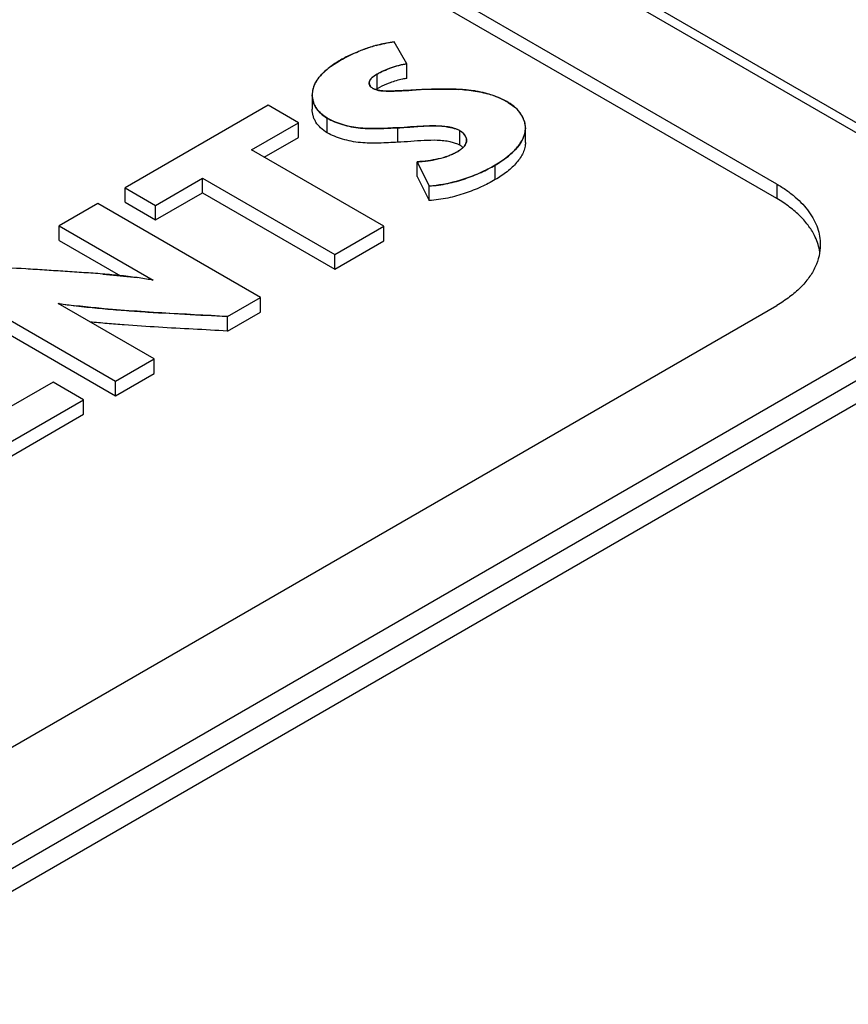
# Model space of a CAD drawing. Header units: inches. Extents: x 0 to 22, y 0 to 17.
# Tile 12 of 36: x 4.287 to 4.566, y 12.597 to 12.928. Entities that reach past the tile are written whole.
import ezdxf

# ---------------------------------------------------------------- set-up
doc = ezdxf.new("R2010")
doc.units = ezdxf.units.IN
doc.header["$LTSCALE"] = 1.21
doc.header["$MEASUREMENT"] = 0
doc.layers.get('0').update_dxf_attribs({"linetype": 'CONTINUOUS'})

msp = doc.modelspace()

# ---------------------------------------------------------------- linework, layer by layer
at = {"color": 7, "linetype": 'CONTINUOUS'}
for p, q in [((4.633788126, 12.8527515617), (4.3162465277, 13.0360961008)), ((4.6388152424, 12.8532314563), (4.3212465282, 13.0365916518)), ((4.5418642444, 12.8731652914), (4.3121043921, 13.0058257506)), ((4.5418642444, 12.8682664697), (4.3121043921, 13.0009269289)), ((4.4174524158, 12.9135661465), (4.4130889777, 12.9209700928)), ((4.4174524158, 12.9086673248), (4.4174524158, 12.9135661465)), ((4.4073722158, 12.9051958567), (4.4073722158, 12.9100946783)), ((4.4047822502, 12.906705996), (4.4047280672, 12.9071349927)), ((4.385561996, 12.9031802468), (4.385561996, 12.8982814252)), ((4.3707077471, 12.8996672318), (4.3226284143, 12.8719068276)), ((4.3809499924, 12.8937534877), (4.3707077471, 12.8996672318)), ((4.390645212, 12.890387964), (4.390645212, 12.8952867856)), ((4.3651530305, 12.8846325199), (4.3809499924, 12.8937534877)), ((4.3809499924, 12.8888546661), (4.3809499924, 12.8937534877)), ((4.4143254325, 12.8871818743), (4.4143254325, 12.892080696)), ((4.4573085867, 12.8871686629), (4.4573085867, 12.8920674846)), ((4.3693952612, 12.8821831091), (4.3809499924, 12.8888546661)), ((4.4352813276, 12.8861906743), (4.4352813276, 12.891089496)), ((4.434580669, 12.8865424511), (4.4319866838, 12.8873254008)), ((4.4352813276, 12.8861906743), (4.434580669, 12.8865424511)), ((4.4096349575, 12.8589492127), (4.3651530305, 12.8846325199)), ((4.420895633, 12.8757138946), (4.420895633, 12.8806127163)), ((4.420895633, 12.8806127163), (4.424961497, 12.8724937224)), ((4.4471636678, 12.8746336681), (4.4471636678, 12.8795324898)), ((4.3328706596, 12.8659930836), (4.3486568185, 12.8751078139)), ((4.3486568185, 12.8702089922), (4.3486568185, 12.8751078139)), ((4.3486568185, 12.8751078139), (4.3931387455, 12.8494245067)), ((4.420895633, 12.8757138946), (4.424961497, 12.8675949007)), ((4.3226284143, 12.8719068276), (4.3328706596, 12.8659930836)), ((4.3226284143, 12.867008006), (4.3226284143, 12.8719068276)), ((4.424961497, 12.8675949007), (4.424961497, 12.8724937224)), ((4.5418642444, 12.8731652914), (4.5418642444, 12.8682664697)), ((4.3328706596, 12.8610942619), (4.3486568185, 12.8702089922)), ((4.3486568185, 12.8702089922), (4.3931387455, 12.844525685)), ((4.313402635, 12.8665799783), (4.3004164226, 12.859081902)), ((4.3681268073, 12.8349829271), (4.313402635, 12.8665799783)), ((4.3226284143, 12.867008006), (4.3328706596, 12.8610942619)), ((4.3328706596, 12.8610942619), (4.3328706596, 12.8659930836)), ((4.3004164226, 12.859081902), (4.3320624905, 12.840809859)), ((4.3004164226, 12.8541830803), (4.3004164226, 12.859081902)), ((4.3931387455, 12.8494245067), (4.4096349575, 12.8589492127)), ((4.4096349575, 12.8540503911), (4.4096349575, 12.8589492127)), ((3.8133917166, 12.3790649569), (4.633788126, 12.8527515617)), ((4.3004164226, 12.8541830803), (4.3210082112, 12.8422805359)), ((4.3931387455, 12.844525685), (4.4096349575, 12.8540503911)), ((4.3931387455, 12.844525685), (4.3931387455, 12.8494245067)), ((3.8169260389, 12.3730487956), (4.6373224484, 12.8467354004)), ((4.6475149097, 12.8448258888), (3.8271185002, 12.371139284)), ((4.2646908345, 12.8384543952), (4.3194150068, 12.806857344)), ((3.8487470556, 12.432140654), (4.5418642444, 12.832337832)), ((4.2646908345, 12.8335555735), (4.3194150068, 12.8019585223)), ((4.3323913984, 12.8143497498), (4.3000537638, 12.8330210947)), ((4.3570979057, 12.8286149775), (4.3681268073, 12.8349829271)), ((4.3681268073, 12.8300841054), (4.3681268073, 12.8349829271)), ((4.3570979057, 12.8237161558), (4.3681268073, 12.8300841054)), ((4.3570979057, 12.8237161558), (4.3570979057, 12.8286149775)), ((4.3194150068, 12.806857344), (4.3323913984, 12.8143497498)), ((4.3323913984, 12.8094509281), (4.3323913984, 12.8143497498)), ((4.3194150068, 12.8019585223), (4.3323913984, 12.8094509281)), ((4.2983834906, 12.8065414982), (4.278290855, 12.7949402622)), ((4.3086257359, 12.8006277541), (4.2983834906, 12.8065414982)), ((4.3194150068, 12.8019585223), (4.3194150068, 12.806857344)), ((4.2720368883, 12.7795018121), (4.3086257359, 12.8006277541)), ((4.3086257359, 12.7957289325), (4.3086257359, 12.8006277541)), ((4.2720368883, 12.7746029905), (4.3086257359, 12.7957289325))]:
    msp.add_line(p, q, dxfattribs=at)
at = {"color": 40, "linetype": 'CONTINUOUS'}
for p, q in [((4.3917734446, 12.9126713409), (4.3950960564, 12.9148340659)), ((4.3887691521, 12.9100517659), (4.3917734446, 12.9126713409)), ((4.4047280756, 12.9071296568), (4.4049331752, 12.906309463)), ((4.4049331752, 12.906309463), (4.4051713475, 12.9059468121)), ((4.4058863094, 12.9053490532), (4.4078391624, 12.9046648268)), ((4.4191762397, 12.9047252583), (4.4205537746, 12.9048003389)), ((4.422434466, 12.9048967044), (4.4262941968, 12.9050383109)), ((4.4262941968, 12.9050383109), (4.4348658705, 12.9049790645)), ((4.4078391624, 12.9046648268), (4.4086257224, 12.904538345)), ((4.4086257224, 12.904538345), (4.4104168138, 12.9044096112)), ((4.4116536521, 12.9044011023), (4.4130975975, 12.9044358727)), ((4.4157297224, 12.9045447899), (4.4161963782, 12.9045674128)), ((4.4514701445, 12.900613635), (4.4540373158, 12.8987412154)), ((4.4359321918, 12.8906526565), (4.4352813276, 12.891089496)), ((4.4369130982, 12.8861381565), (4.437116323, 12.8864529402)), ((4.437116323, 12.8864529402), (4.4374783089, 12.8874226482)), ((4.4260908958, 12.8812201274), (4.4305801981, 12.8823014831)), ((4.4305801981, 12.8823014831), (4.4341116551, 12.8838239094)), ((4.3152676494, 12.8428738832), (4.3266951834, 12.8416684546)), ((4.3316155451, 12.8408910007), (4.3317687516, 12.8409794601)), ((4.3005038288, 12.8329506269), (4.3003398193, 12.8328559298))]:
    msp.add_line(p, q, dxfattribs=at)
for centre, radius, start, end in [((4.4229507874, 12.8636582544), 0.0583043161, 110.247015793, 112.0893895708), ((4.422169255, 12.8657516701), 0.0560697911, 109.7245244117, 110.2380475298), ((4.421525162, 12.8675682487), 0.0541424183, 107.9449714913, 109.7317103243), ((4.4209934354, 12.8691875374), 0.052438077, 107.5386724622, 107.9373763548), ((4.4204618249, 12.8708992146), 0.0506457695, 105.3627150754, 107.5487580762), ((4.4213357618, 12.886308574), 0.0275328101, 98.1082799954, 103.6348677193), ((4.3933200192, 12.9031768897), 0.007758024, 165.2068640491, 179.9752059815), ((4.3939920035, 12.9029980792), 0.0084533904, 159.0755558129, 165.1980131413), ((4.3785651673, 13.6386332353), 0.7350307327, 273.0030621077, 273.1672533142), ((4.4383758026, 12.5753816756), 0.3299004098, 92.7697059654, 93.0967658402), ((4.4316154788, 12.8407003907), 0.0643608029, 86.0115090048, 87.1051793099), ((4.4111884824, 12.9326648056), 0.0282657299, 268.4356020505, 269.5122157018), ((4.4112493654, 12.9405886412), 0.0361897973, 269.5226293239, 270.6400810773), ((4.4067466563, 13.0897733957), 0.1854463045, 271.9625804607, 272.776508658), ((4.4000438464, 13.2315333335), 0.3273646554, 272.8281850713, 272.9817981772), ((4.4351933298, 12.8708607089), 0.0339548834, 70.3078514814, 73.9947110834), ((4.4355807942, 12.8719607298), 0.0327886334, 68.7917079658, 70.2976016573), ((4.436078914, 12.8732272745), 0.031427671, 65.8997398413, 68.8030080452), ((4.4367449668, 12.8747298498), 0.0297840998, 64.3319394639, 65.8890460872), ((4.4378250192, 12.876931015), 0.0273323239, 60.0509074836, 64.3739106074), ((4.4457249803, 12.8897103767), 0.0122739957, 41.6315913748, 47.3723265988), ((4.446493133, 12.8903974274), 0.0112434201, 36.8711770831, 41.6152318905), ((4.44718925, 12.8909183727), 0.0103739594, 31.6069261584, 36.8763326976), ((4.4478892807, 12.8913488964), 0.0095521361, 26.0386568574, 31.6082267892), ((4.4485381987, 12.8916664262), 0.0088296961, 20.4111972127, 26.0358050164), ((4.4491102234, 12.8918795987), 0.0082192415, 14.6007003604, 20.4091640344), ((4.4495934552, 12.8920060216), 0.0077197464, 8.6910159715, 14.5967926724), ((4.4499994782, 12.8920672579), 0.0073091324, 359.9981999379, 8.6974382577), ((4.4295376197, 12.892554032), 0.0098302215, 306.5751671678, 309.2432175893), ((4.4304312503, 12.8914587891), 0.0084166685, 309.2485118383, 311.8627577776), ((4.4313452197, 12.8904449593), 0.0070516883, 311.8294716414, 315.8007546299), ((4.4322305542, 12.8895820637), 0.0058154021, 315.8146562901, 319.6764132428), ((4.4329864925, 12.8889423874), 0.0048251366, 319.6588390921, 324.4670327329), ((4.4349730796, 12.8878410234), 0.0025399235, 350.5190520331, 357.7302290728), ((4.4264882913, 12.8970412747), 0.0152582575, 299.9750063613, 302.1991938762), ((4.4274504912, 12.8955063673), 0.0134466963, 302.2148883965, 303.7565170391), ((4.4284374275, 12.8940400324), 0.0116791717, 303.7282866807, 306.5656718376), ((4.4131363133, 12.9813380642), 0.1010237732, 274.4050477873, 275.0185541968), ((4.4162312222, 12.9462228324), 0.0657724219, 275.0087782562, 276.125451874), ((4.4178948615, 12.9305780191), 0.0500394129, 276.1429141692, 277.1969936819), ((4.4184904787, 12.925761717), 0.0451864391, 277.2128023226, 277.8019380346), ((4.4188339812, 12.9233294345), 0.0427300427, 277.7883380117, 279.7780322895), ((4.3097017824, 12.7181616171), 0.1246704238, 79.8763230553, 82.1658192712), ((4.3250147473, 12.9923187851), 0.1612420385, 261.2563873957, 263.139169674)]:
    msp.add_arc(centre, radius, start, end, dxfattribs=at)
at = {"color": 7, "linetype": 'CONTINUOUS'}
for centre, radius, start, end in [((4.4146591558, 12.8925507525), 0.0145944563, 119.9533729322, 122.0682478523), ((4.4323564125, 12.8811198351), 0.0058539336, 56.3591232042, 60.0231849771), ((4.4325672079, 12.8814303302), 0.0054786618, 51.5471533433, 56.3955467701), ((4.4328259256, 12.8817512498), 0.0050664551, 46.5687795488, 51.5814952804), ((4.4264250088, 12.8971480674), 0.0153823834, 299.9804524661, 301.9335043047), ((4.3100963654, 12.7206614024), 0.1221402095, 79.8495866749, 82.1945321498), ((4.3122753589, 12.733089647), 0.1095224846, 79.5913694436, 79.8258482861)]:
    msp.add_arc(centre, radius, start, end, dxfattribs=at)
for points, knots in [([(4.4130889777, 12.9209700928), (4.4114082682, 12.9207479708), (4.4081296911, 12.9201099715), (4.4041807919, 12.918901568), (4.4011886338, 12.9177650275), (4.3983900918, 12.9165776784), (4.3963743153, 12.9155721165), (4.3950960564, 12.9148340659)], [0, 0, 0, 0, 0.2660898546, 0.5228807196, 0.6472171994, 0.7683294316, 1, 1, 1, 1]), ([(4.3950960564, 12.9148340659), (4.3938065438, 12.9140895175), (4.391958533, 12.9128900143), (4.3897507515, 12.9110581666), (4.3883296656, 12.909629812), (4.3871517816, 12.9081253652), (4.3862565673, 12.906544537), (4.3856885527, 12.9048886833), (4.385561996, 12.9037451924), (4.385561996, 12.9031802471)], [0, 0, 0, 0, 0.2842163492, 0.4188946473, 0.5470013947, 0.668071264, 0.7825476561, 0.8921665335, 1, 1, 1, 1]), ([(4.4073722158, 12.9100946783), (4.4080895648, 12.9105088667), (4.4096109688, 12.9112917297), (4.4129230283, 12.9126340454), (4.4156075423, 12.9133042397), (4.4174524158, 12.9135661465)], [0, 0, 0, 0, 0.2319476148, 0.4782259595, 1, 1, 1, 1]), ([(4.4047280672, 12.9071349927), (4.4047280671, 12.9072798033), (4.4047669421, 12.9075745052), (4.4049371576, 12.9079958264), (4.4051985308, 12.9083946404), (4.4056615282, 12.9089133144), (4.4063887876, 12.9094970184), (4.4070332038, 12.9098989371), (4.4073722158, 12.9100946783)], [0, 0, 0, 0, 0.105073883, 0.212804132, 0.327065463, 0.4493922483, 0.7159559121, 1, 1, 1, 1]), ([(4.4174524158, 12.9086673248), (4.4169538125, 12.9085965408), (4.4150148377, 12.9082650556), (4.413112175, 12.9077272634), (4.4117380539, 12.9072251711)], [0, 0, 0, 0, 0.2560802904, 1, 1, 1, 1]), ([(4.4058863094, 12.9053490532), (4.4056102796, 12.9055084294), (4.4051351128, 12.9058921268), (4.4048502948, 12.9064382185), (4.4047822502, 12.906705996)], [0, 0, 0, 0, 0.5356702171, 1, 1, 1, 1]), ([(4.4262941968, 12.9050383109), (4.4254467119, 12.9050191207), (4.423762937, 12.904962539), (4.421239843, 12.9048395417), (4.4187042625, 12.9046986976), (4.4161091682, 12.904558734), (4.4134272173, 12.904440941), (4.4111515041, 12.9043735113), (4.4093443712, 12.9044483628), (4.4080735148, 12.9045975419), (4.4069109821, 12.9048689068), (4.4062021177, 12.9051667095), (4.4058863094, 12.9053490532)], [0, 0, 0, 0, 0.1236931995, 0.2458106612, 0.368590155, 0.4942490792, 0.6250092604, 0.7603570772, 0.8262487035, 0.8887692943, 0.9467888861, 1, 1, 1, 1]), ([(4.4117380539, 12.9072251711), (4.4113451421, 12.9070816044), (4.4098489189, 12.9064978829), (4.4084007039, 12.9057896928), (4.4073722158, 12.9051958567)], [0, 0, 0, 0, 0.2604834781, 1, 1, 1, 1]), ([(4.4514701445, 12.900613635), (4.4506442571, 12.901090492), (4.4488856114, 12.9019791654), (4.4460642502, 12.903078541), (4.4435499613, 12.9038012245), (4.4414492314, 12.9042511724), (4.4392739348, 12.9046135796), (4.4364917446, 12.904908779), (4.43197482, 12.9051238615), (4.4285671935, 12.9050827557), (4.4262941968, 12.9050383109)], [0, 0, 0, 0, 0.1104490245, 0.2277302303, 0.3502282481, 0.4129593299, 0.4764700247, 0.605553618, 0.7367026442, 1, 1, 1, 1]), ([(4.385561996, 12.9031802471), (4.385561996, 12.9024421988), (4.3857257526, 12.9013156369), (4.3862495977, 12.8998941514), (4.3870074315, 12.8984708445), (4.3884016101, 12.8967955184), (4.3898421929, 12.8957504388), (4.390645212, 12.8952867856)], [0, 0, 0, 0, 0.2255012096, 0.3418766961, 0.461874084, 0.7166870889, 1, 1, 1, 1]), ([(4.390645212, 12.890387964), (4.3898421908, 12.8908516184), (4.3884016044, 12.8918967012), (4.387007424, 12.8935720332), (4.3862495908, 12.8949953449), (4.3857257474, 12.896416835), (4.3855619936, 12.8975434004), (4.385561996, 12.8982814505)], [0, 0, 0, 0, 0.2833129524, 0.5381259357, 0.6581233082, 0.7744987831, 1, 1, 1, 1]), ([(4.4573085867, 12.8920674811), (4.4573085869, 12.8924618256), (4.457242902, 12.8932607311), (4.4568480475, 12.8948640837), (4.455849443, 12.8968376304), (4.4539689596, 12.8989530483), (4.4523607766, 12.9000993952), (4.4514701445, 12.900613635)], [0, 0, 0, 0, 0.1094483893, 0.2213116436, 0.4567250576, 0.7145642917, 1, 1, 1, 1]), ([(4.390645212, 12.8952867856), (4.3914187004, 12.8948401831), (4.3930948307, 12.8940317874), (4.3958020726, 12.8930861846), (4.3987238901, 12.8923790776), (4.4017775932, 12.8919420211), (4.4048963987, 12.8917822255), (4.4090850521, 12.8918175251), (4.4122277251, 12.8920003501), (4.4143254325, 12.892080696)], [0, 0, 0, 0, 0.1105117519, 0.2294926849, 0.3542443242, 0.4818802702, 0.610596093, 0.7402583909, 1, 1, 1, 1]), ([(4.4143254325, 12.892080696), (4.4152250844, 12.8921165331), (4.4170292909, 12.8922270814), (4.419735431, 12.8924426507), (4.4224451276, 12.8926448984), (4.4251475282, 12.8927696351), (4.4278318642, 12.8927524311), (4.4300482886, 12.8925636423), (4.4317867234, 12.8922780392), (4.433045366, 12.8919912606), (4.4342206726, 12.8916156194), (4.4349492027, 12.8912812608), (4.4352813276, 12.891089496)], [0, 0, 0, 0, 0.1273382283, 0.255595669, 0.3839497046, 0.5116229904, 0.638099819, 0.7633596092, 0.8257256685, 0.8871526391, 0.945760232, 1, 1, 1, 1]), ([(4.4471636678, 12.8795324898), (4.4485425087, 12.8803286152), (4.4505099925, 12.881635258), (4.4528469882, 12.8836370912), (4.4543527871, 12.8851985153), (4.4556007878, 12.8868315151), (4.4565514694, 12.8885271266), (4.4571617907, 12.8902762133), (4.4573085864, 12.8914781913), (4.4573085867, 12.8920674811)], [0, 0, 0, 0, 0.2843647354, 0.4198500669, 0.5490146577, 0.6710696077, 0.7859647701, 0.8947519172, 1, 1, 1, 1]), ([(4.4143254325, 12.8871818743), (4.4122277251, 12.8871015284), (4.4090850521, 12.8869187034), (4.4048963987, 12.8868834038), (4.4017775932, 12.8870431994), (4.3987238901, 12.887480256), (4.3958020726, 12.8881873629), (4.3930948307, 12.8891329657), (4.3914187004, 12.8899413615), (4.390645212, 12.890387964)], [0, 0, 0, 0, 0.2597416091, 0.389403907, 0.5181197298, 0.6457556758, 0.7705073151, 0.8894882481, 1, 1, 1, 1]), ([(4.4352813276, 12.891089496), (4.4356179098, 12.8908951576), (4.4362277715, 12.8904603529), (4.4369452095, 12.8896581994), (4.4374011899, 12.8887767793), (4.4375130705, 12.8881467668), (4.4375130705, 12.8878439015)], [0, 0, 0, 0, 0.2838145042, 0.5422777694, 0.7788349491, 1, 1, 1, 1]), ([(4.4319866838, 12.8873254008), (4.4312767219, 12.8874717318), (4.4298371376, 12.8876917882), (4.4269131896, 12.8879026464), (4.4232118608, 12.8878187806), (4.4187762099, 12.8874633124), (4.4158081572, 12.8872409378), (4.4143254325, 12.8871818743)], [0, 0, 0, 0, 0.1227658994, 0.2462268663, 0.4961058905, 0.7486879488, 1, 1, 1, 1]), ([(4.4375130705, 12.8878439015), (4.4375130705, 12.8876660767), (4.4374759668, 12.8873058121), (4.4373024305, 12.8867818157), (4.4370262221, 12.886278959), (4.4365263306, 12.8856191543), (4.4357089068, 12.8848606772), (4.4349615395, 12.8843432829), (4.4345612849, 12.8840936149)], [0, 0, 0, 0, 0.107369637, 0.2167031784, 0.3310973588, 0.4522377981, 0.7151665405, 1, 1, 1, 1]), ([(4.4573085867, 12.887168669), (4.4573085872, 12.8865793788), (4.4571617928, 12.8853774), (4.4565514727, 12.8836283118), (4.4556007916, 12.881932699), (4.4543527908, 12.8802996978), (4.4528469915, 12.8787382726), (4.4505099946, 12.8767364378), (4.4485425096, 12.8754297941), (4.4471636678, 12.8746336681)], [0, 0, 0, 0, 0.1052480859, 0.2140352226, 0.3289303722, 0.4509853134, 0.5801499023, 0.7156352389, 1, 1, 1, 1]), ([(4.4341116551, 12.8838239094), (4.4336725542, 12.883570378), (4.4327388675, 12.8831000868), (4.430707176, 12.882293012), (4.4279361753, 12.8815264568), (4.424460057, 12.880923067), (4.4220852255, 12.8807048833), (4.420895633, 12.8806127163)], [0, 0, 0, 0, 0.1110134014, 0.2284323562, 0.4782099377, 0.7387643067, 1, 1, 1, 1]), ([(4.424961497, 12.8724937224), (4.4270509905, 12.8726243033), (4.4311476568, 12.8732009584), (4.4369805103, 12.8748164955), (4.4423157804, 12.8769395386), (4.4456164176, 12.8786391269), (4.4471636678, 12.8795324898)], [0, 0, 0, 0, 0.2675118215, 0.526435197, 0.7717070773, 1, 1, 1, 1]), ([(4.4471636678, 12.8746336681), (4.4456164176, 12.8737403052), (4.4423157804, 12.8720407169), (4.4369805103, 12.8699176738), (4.4311476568, 12.8683021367), (4.4270509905, 12.8677254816), (4.424961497, 12.8675949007)], [0, 0, 0, 0, 0.2282929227, 0.473564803, 0.7324881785, 1, 1, 1, 1]), ([(4.5418642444, 12.8731652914), (4.5429905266, 12.8725149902), (4.5451354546, 12.8711542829), (4.5480699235, 12.8688833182), (4.5506103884, 12.8664537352), (4.5527267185, 12.863887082), (4.5544000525, 12.8612090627), (4.5556102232, 12.8584415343), (4.5563435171, 12.8556132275), (4.5565089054, 12.8536982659), (4.5565089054, 12.8527515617)], [0, 0, 0, 0, 0.1483984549, 0.2893939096, 0.4227417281, 0.5486726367, 0.6680069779, 0.7819227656, 0.8919760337, 1, 1, 1, 1]), ([(4.5548051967, 12.8553246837), (4.5542234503, 12.8565787), (4.5527443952, 12.8590587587), (4.5498088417, 12.8624537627), (4.5461420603, 12.8655854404), (4.5433531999, 12.8674067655), (4.5418642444, 12.8682664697)], [0, 0, 0, 0, 0.223357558, 0.4632943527, 0.7222014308, 1, 1, 1, 1]), ([(4.5563279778, 12.8503025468), (4.5562015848, 12.8511579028), (4.5558122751, 12.8528755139), (4.5551794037, 12.8545180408), (4.5548051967, 12.8553246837)], [0, 0, 0, 0, 0.4929950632, 1, 1, 1, 1]), ([(4.5565089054, 12.8527515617), (4.5565089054, 12.8514873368), (4.5562103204, 12.8489097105), (4.5553546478, 12.8464640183), (4.5548051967, 12.8452796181)], [0, 0, 0, 0, 0.4919418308, 1, 1, 1, 1]), ([(4.326684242, 12.8416699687), (4.324631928, 12.8419538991), (4.3204968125, 12.842434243), (4.3142592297, 12.842971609), (4.3079884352, 12.8434033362), (4.3017126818, 12.8438126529), (4.2954434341, 12.844214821), (4.2870910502, 12.8447366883), (4.280827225, 12.8451141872), (4.2766507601, 12.8453599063)], [0, 0, 0, 0, 0.1238702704, 0.2488196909, 0.3742809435, 0.4996627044, 0.6248262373, 0.7498701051, 1, 1, 1, 1]), ([(4.5548051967, 12.8452796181), (4.5542234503, 12.8440256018), (4.5527443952, 12.841545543), (4.5498088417, 12.838150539), (4.5461420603, 12.8350188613), (4.5433531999, 12.8331975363), (4.5418642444, 12.832337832)], [0, 0, 0, 0, 0.223357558, 0.4632943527, 0.7222014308, 1, 1, 1, 1]), ([(4.3000537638, 12.8330210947), (4.3023827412, 12.8326523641), (4.3070797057, 12.8320371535), (4.3141643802, 12.8313359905), (4.3212880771, 12.8307356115), (4.3308193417, 12.8300545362), (4.3427590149, 12.8293675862), (4.3523176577, 12.828876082), (4.3570979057, 12.8286149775)], [0, 0, 0, 0, 0.1235968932, 0.2482070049, 0.3731503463, 0.4983070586, 0.7490636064, 1, 1, 1, 1]), ([(4.3570979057, 12.8237161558), (4.3493608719, 12.8241387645), (4.3377586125, 12.8247125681), (4.3242412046, 12.8256076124), (4.3165413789, 12.8262311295), (4.3127003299, 12.826586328), (4.3107828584, 12.8267790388)], [0, 0, 0, 0, 0.500764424, 0.750715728, 0.87545585, 1, 1, 1, 1])]:
    msp.add_open_spline(points, degree=3, knots=knots, dxfattribs=at)
at = {"color": 40, "linetype": 'CONTINUOUS'}
for points in [[(4.407044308, 12.9197353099), (4.4089876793, 12.9202688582), (4.4110071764, 12.9206949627), (4.4130889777, 12.9209700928)], [(4.4148453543, 12.9130654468), (4.4120538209, 12.9123895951), (4.4094931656, 12.9113192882), (4.4073722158, 12.9100946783)], [(4.3860960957, 12.9060170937), (4.3866370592, 12.9074357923), (4.3875670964, 12.9087857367), (4.3887691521, 12.9100517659)], [(4.390645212, 12.8952867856), (4.3872263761, 12.8972607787), (4.385561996, 12.9002502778), (4.385561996, 12.9031802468)], [(4.4573085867, 12.8920674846), (4.4573085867, 12.8898004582), (4.4562607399, 12.8875627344), (4.4545446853, 12.8854886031)], [(4.4375110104, 12.8877404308), (4.4375520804, 12.8887691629), (4.4369774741, 12.8898391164), (4.4359321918, 12.8906526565)], [(4.4545446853, 12.8854886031), (4.4526995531, 12.8832584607), (4.4500819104, 12.8812174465), (4.4471636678, 12.8795324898)]]:
    msp.add_open_spline(points, degree=3, dxfattribs=at)
for points, knots in [([(4.3950960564, 12.9148340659), (4.3967367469, 12.91578138), (4.3987108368, 12.9167303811), (4.4008191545, 12.9175993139), (4.4010252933, 12.9176829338)], [0, 0, 0, 0, 0.9028167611, 1, 1, 1, 1]), ([(4.4073722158, 12.9100946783), (4.4061173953, 12.9093701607), (4.404824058, 12.9083873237), (4.4047277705, 12.9072267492), (4.4047280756, 12.9071296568)], [0, 0, 0, 0, 0.9167079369, 1, 1, 1, 1]), ([(4.4360921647, 12.9049053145), (4.4380540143, 12.904768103), (4.440942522, 12.9044216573), (4.4436728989, 12.9037527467), (4.4445555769, 12.9034993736)], [0, 0, 0, 0, 0.6679901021, 1, 1, 1, 1]), ([(4.4143254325, 12.892080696), (4.4098909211, 12.8919108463), (4.4013723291, 12.8912306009), (4.3934143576, 12.8936879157), (4.390645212, 12.8952867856)], [0, 0, 0, 0, 0.5315830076, 1, 1, 1, 1]), ([(4.4352813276, 12.891089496), (4.4342091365, 12.8917085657), (4.4273746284, 12.8935671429), (4.4199707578, 12.8923055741), (4.4143254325, 12.892080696)], [0, 0, 0, 0, 0.2113304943, 1, 1, 1, 1]), ([(4.4471636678, 12.8795324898), (4.4455693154, 12.8786119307), (4.4392498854, 12.8753518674), (4.4311891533, 12.8728829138), (4.424961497, 12.8724937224)], [0, 0, 0, 0, 0.2646803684, 1, 1, 1, 1]), ([(4.3570979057, 12.8286149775), (4.3423164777, 12.8294223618), (4.3251000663, 12.8301928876), (4.3081005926, 12.8319465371), (4.3057530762, 12.8322313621)], [0, 0, 0, 0, 0.8609462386, 1, 1, 1, 1])]:
    msp.add_open_spline(points, degree=3, knots=knots, dxfattribs=at)

doc.saveas('drawing.dxf')
